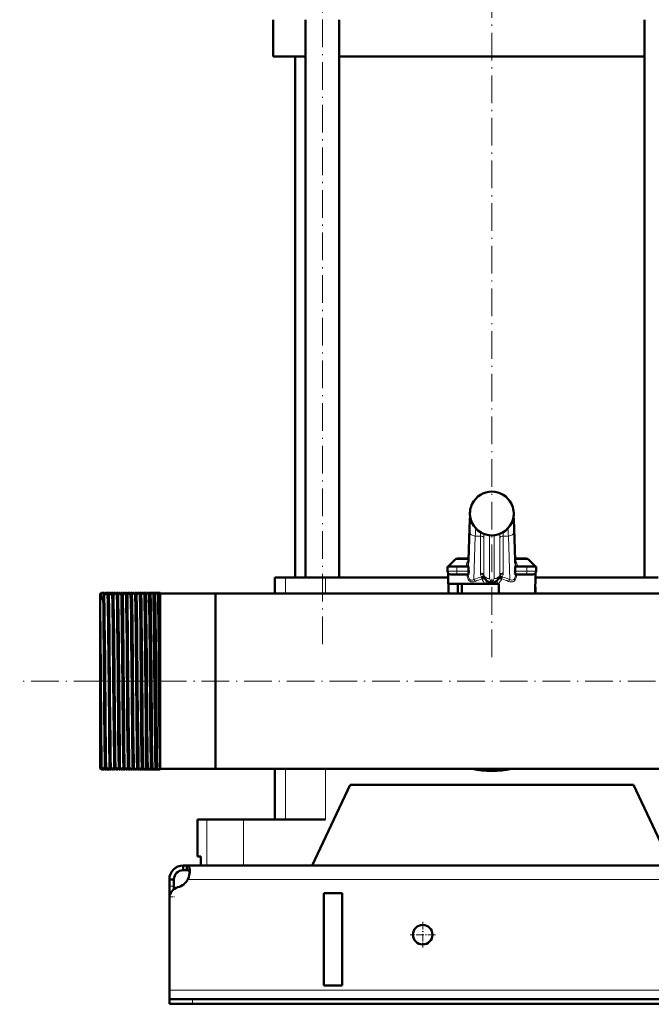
# Model space of a CAD drawing. Extents: x -1358 to 1757, y -1537 to 622.
# Tile 59 of 93: x -228 to 46, y -324 to 103. Entities that reach past the tile are written whole.
import ezdxf

# ---------------------------------------------------------------- set-up
doc = ezdxf.new("R2010")
doc.units = 0
doc.linetypes.add('DASHDOT', pattern=[18.5, 12, -3, 0.5, -3])

msp = doc.modelspace()

# ---------------------------------------------------------------- linework, layer by layer
at = {"color": 7, "linetype": 'DASHDOT', "lineweight": 18}
for p, q in [((-96.75, -167.83), (-96.75, 178.97)), ((-23.21, -173.58), (-23.21, 158.77)), ((491.79, -183.93), (-228.19, -183.93))]:
    msp.add_line(p, q, dxfattribs=at)
at = {"color": 7, "lineweight": 50}
for p, q in [((-118.21, 87.07), (-118.21, 103.07)), ((-104.05, -138.93), (-104.05, 103.07)), ((-89.45, -138.93), (-89.45, 103.07)), ((43.03, -138.93), (43.03, 103.07)), ((-104.05, 87.07), (-118.21, 87.07)), ((-108.56, -138.93), (-108.56, 87.07)), ((-23.21, 87.07), (-89.45, 87.07)), ((43.03, 87.07), (-23.21, 87.07)), ((-31.7, -106.93), (-31.7, -106.93)), ((-14.72, -106.93), (-14.71, -106.93)), ((-33.35, -131.49), (-32.93, -117.69)), ((-31.7, -115.45), (-31.7, -115.44)), ((-14.72, -115.44), (-14.72, -115.45)), ((-13.49, -117.69), (-13.07, -131.49)), ((-39.15, -131.12), (-42.21, -134.18)), ((-33.33, -130.68), (-38.09, -130.68)), ((-33.41, -132.71), (-33.35, -131.49)), ((-8.33, -130.68), (-13.09, -130.68)), ((-13.01, -132.71), (-13.07, -131.49)), ((-7.27, -131.12), (-4.21, -134.18)), ((-38.46, -134.18), (-42.46, -134.18)), ((-42.46, -136.18), (-42.46, -134.18)), ((-40.67, -134.18), (-42.21, -134.18)), ((-38.46, -134.18), (-33.39, -134.18)), ((-33.39, -134.18), (-33.39, -135.62)), ((-13.03, -134.18), (-7.96, -134.18)), ((-13.03, -135.62), (-13.03, -134.18)), ((-3.96, -134.18), (-7.96, -134.18)), ((-4.21, -134.18), (-5.17, -134.18)), ((-3.96, -136.18), (-3.96, -134.18)), ((-115.17, -138.93), (-117.46, -138.93)), ((-117.46, -138.93), (-117.46, -145.88)), ((-112.82, -138.93), (-115.17, -138.93)), ((-95.46, -138.93), (-112.82, -138.93)), ((-42.21, -138.93), (-95.46, -138.93)), ((-42.21, -141.68), (-42.21, -137.01)), ((-40.96, -137.68), (-38.46, -137.68)), ((-33.4, -137.68), (-38.46, -137.68)), ((-7.96, -137.68), (-13.02, -137.68)), ((-7.96, -137.68), (-5.46, -137.68)), ((-4.21, -141.68), (-4.21, -137.01)), ((49.04, -138.93), (-4.21, -138.93)), ((-25.99, -141.68), (-42.21, -141.68)), ((-41.97, -141.68), (-41.97, -145.88)), ((-37.91, -141.68), (-37.91, -145.88)), ((-36.21, -141.68), (-36.21, -145.88)), ((-25.99, -141.68), (-23.21, -141.68)), ((-23.21, -141.68), (-20.43, -141.68)), ((-20.21, -141.68), (-20.43, -141.68)), ((-20.21, -145.88), (-20.21, -141.68)), ((-4.45, -141.68), (-4.45, -145.88)), ((-4.21, -141.68), (-4.45, -141.68)), ((-4.21, -145.88), (-4.21, -143.68)), ((-193.21, -146.07), (-192.71, -145.57)), ((-193.21, -146.07), (-192.71, -145.57)), ((-193.21, -146.07), (-193.21, -148.07)), ((-192.71, -147.6), (-193.21, -148.07)), ((-193.21, -148.13), (-193.21, -148.07)), ((-193.21, -148.13), (-193.21, -150.87)), ((-192.56, -145.57), (-192.71, -145.57)), ((-192.71, -145.57), (-192.71, -147.6)), ((-191.56, -145.57), (-192.71, -145.57)), ((-192.71, -147.6), (-191.96, -147.59)), ((-190.56, -145.57), (-191.06, -145.57)), ((-189.56, -145.57), (-190.06, -145.57)), ((-188.56, -145.57), (-189.06, -145.57)), ((-187.56, -145.57), (-188.07, -145.57)), ((-186.55, -145.57), (-187.07, -145.57)), ((-185.55, -145.57), (-186.07, -145.57)), ((-184.55, -145.57), (-185.07, -145.57)), ((-183.54, -145.57), (-184.08, -145.57)), ((-182.54, -145.57), (-183.08, -145.57)), ((-181.53, -145.57), (-182.08, -145.57)), ((-180.53, -145.57), (-181.09, -145.57)), ((-179.52, -145.57), (-180.09, -145.57)), ((-178.52, -145.57), (-179.1, -145.57)), ((-177.51, -145.57), (-178.1, -145.57)), ((-176.5, -145.57), (-177.11, -145.57)), ((-175.49, -145.57), (-176.12, -145.57)), ((-174.49, -145.57), (-175.12, -145.57)), ((-174.48, -145.58), (-174.49, -145.57)), ((-174.13, -145.57), (-174.14, -145.58)), ((-173.48, -145.57), (-174.13, -145.57)), ((-173.47, -145.58), (-173.48, -145.57)), ((-173.14, -145.57), (-173.14, -145.58)), ((-172.47, -145.57), (-173.14, -145.57)), ((-172.46, -145.57), (-172.47, -145.57)), ((-172.15, -145.57), (-172.15, -145.58)), ((-171.46, -145.57), (-172.15, -145.57)), ((-171.45, -145.57), (-171.46, -145.57)), ((-171.16, -145.57), (-171.16, -145.57)), ((-170.45, -145.57), (-171.16, -145.57)), ((-170.44, -145.57), (-170.45, -145.57)), ((-170.17, -145.57), (-170.17, -145.57)), ((-169.44, -145.57), (-170.17, -145.57)), ((-169.43, -145.57), (-169.44, -145.57)), ((-169.18, -145.57), (-169.18, -145.57)), ((-168.42, -145.57), (-169.18, -145.57)), ((-168.42, -145.57), (-168.42, -145.57)), ((-168.19, -145.57), (-168.19, -145.57)), ((-167.21, -145.57), (-168.19, -145.57)), ((-167.21, -145.57), (-167.21, -217.59)), ((-143.21, -145.88), (-167.21, -145.88)), ((-143.21, -145.88), (-167.21, -145.88)), ((-143.21, -145.88), (-117.46, -145.88)), ((-143.21, -145.88), (-143.21, -217.32)), ((-143.21, -145.88), (-143.21, -183.93)), ((123.34, -145.88), (-143.21, -145.88)), ((-193.21, -150.87), (-193.21, -217.15)), ((-143.21, -183.93), (-143.21, -221.98)), ((-193.21, -217.15), (-193.21, -221.79)), ((-192.71, -218.31), (-192.72, -217.58)), ((-167.21, -217.59), (-167.21, -222.28)), ((-143.21, -217.32), (-143.21, -221.98)), ((-193.21, -221.79), (-192.71, -222.29)), ((-192.71, -218.31), (-192.71, -222.29)), ((-188.11, -221.97), (-188.12, -221.69)), ((-143.21, -221.98), (-167.21, -221.98)), ((416.79, -221.98), (-143.21, -221.98)), ((-117.46, -221.98), (-117.46, -243.93)), ((-192.56, -222.29), (-192.71, -222.29)), ((-191.56, -222.29), (-192.56, -222.29)), ((-190.56, -222.29), (-191.06, -222.29)), ((-189.56, -222.29), (-190.06, -222.29)), ((-188.56, -222.29), (-189.06, -222.29)), ((-187.56, -222.29), (-188.07, -222.29)), ((-186.55, -222.29), (-187.07, -222.29)), ((-185.55, -222.29), (-186.07, -222.29)), ((-184.55, -222.29), (-185.07, -222.29)), ((-183.54, -222.29), (-184.08, -222.29)), ((-182.54, -222.29), (-183.08, -222.29)), ((-181.53, -222.29), (-182.08, -222.29)), ((-180.53, -222.29), (-181.09, -222.29)), ((-179.52, -222.29), (-180.09, -222.29)), ((-178.52, -222.29), (-179.1, -222.29)), ((-177.51, -222.29), (-178.1, -222.29)), ((-176.5, -222.29), (-177.11, -222.29)), ((-175.49, -222.29), (-176.12, -222.29)), ((-174.49, -222.29), (-175.12, -222.29)), ((-174.48, -222.28), (-174.49, -222.29)), ((-174.13, -222.29), (-174.14, -222.28)), ((-173.48, -222.29), (-174.13, -222.29)), ((-173.47, -222.28), (-173.48, -222.29)), ((-173.14, -222.29), (-173.14, -222.28)), ((-172.47, -222.29), (-173.14, -222.29)), ((-172.46, -222.28), (-172.47, -222.29)), ((-172.15, -222.29), (-172.15, -222.28)), ((-171.46, -222.29), (-172.15, -222.29)), ((-171.45, -222.29), (-171.46, -222.29)), ((-171.16, -222.29), (-171.16, -222.29)), ((-170.45, -222.29), (-171.16, -222.29)), ((-170.44, -222.29), (-170.45, -222.29)), ((-170.17, -222.29), (-170.17, -222.29)), ((-169.44, -222.29), (-170.17, -222.29)), ((-169.43, -222.29), (-169.44, -222.29)), ((-169.18, -222.29), (-169.18, -222.29)), ((-168.42, -222.29), (-169.18, -222.29)), ((-168.42, -222.29), (-168.42, -222.29)), ((-168.19, -222.29), (-168.19, -222.29)), ((-167.21, -222.29), (-168.19, -222.29)), ((-167.21, -222.28), (-167.21, -222.28)), ((-101.21, -263.93), (-84.71, -228.93)), ((38.29, -228.93), (-84.71, -228.93)), ((38.29, -228.93), (54.79, -263.93)), ((-151.06, -243.93), (-147, -243.93)), ((-151.06, -259.93), (-151.06, -243.93)), ((-147, -243.93), (-130.96, -243.93)), ((-130.96, -243.93), (-95.46, -243.93)), ((-149.49, -259.93), (-151.06, -259.93)), ((-149.49, -259.93), (-149.49, -263.93)), ((-157.21, -263.93), (-157.21, -265.93)), ((-155.67, -263.93), (-157.21, -263.93)), ((-155.67, -263.93), (-155.67, -265.93)), ((429.26, -263.93), (-155.67, -263.93)), ((-147, -263.93), (-149.49, -263.93)), ((-130.96, -263.93), (-147, -263.93)), ((-101.21, -263.93), (-130.96, -263.93)), ((-155.67, -265.93), (-157.21, -265.93)), ((-163.21, -269.93), (-161.21, -269.93)), ((-163.21, -272.92), (-163.21, -269.93)), ((-163.21, -277.44), (-163.21, -272.92)), ((-161.21, -272.92), (-161.21, -269.93)), ((-161.21, -274.18), (-161.21, -272.92)), ((-163.21, -277.44), (-163.21, -278.17)), ((-96.21, -315.93), (-96.21, -275.93)), ((-88.21, -275.93), (-96.21, -275.93)), ((-88.21, -275.93), (-88.21, -315.93)), ((-163.21, -278.18), (-163.21, -317.93)), ((-88.21, -315.93), (-96.21, -315.93)), ((-163.21, -317.93), (-163.21, -321.93)), ((-163.21, -321.93), (-163.21, -323.93)), ((-163.21, -321.93), (-153.21, -321.93)), ((-163.21, -323.93), (-153.21, -323.93)), ((426.79, -321.93), (-153.21, -321.93)), ((-153.21, -323.93), (426.79, -323.93))]:
    msp.add_line(p, q, dxfattribs=at)
at = {"color": 7, "lineweight": 18}
for p, q in [((-31.7, -106.93), (-31.7, -106.93)), ((-14.72, -106.93), (-14.72, -106.93)), ((-33.39, -135.62), (-32.89, -119.18)), ((-32.93, -117.77), (-33.35, -131.57)), ((-32.93, -117.77), (-32.93, -117.69)), ((-14.72, -115.45), (-14.72, -115.44)), ((-13.53, -119.18), (-13.03, -135.62)), ((-13.07, -131.57), (-13.49, -117.77)), ((-30.39, -120.95), (-30.96, -139.78)), ((-28.18, -120.95), (-30.39, -120.95)), ((-28.18, -136.97), (-28.18, -120.95)), ((-26.69, -121.88), (-26.69, -137.9)), ((-24.21, -120.62), (-24.21, -139.45)), ((-22.21, -139.45), (-22.21, -120.62)), ((-19.73, -137.9), (-19.73, -121.88)), ((-16.03, -120.95), (-18.24, -120.95)), ((-18.24, -120.95), (-18.24, -136.97)), ((-15.46, -139.78), (-16.03, -120.95)), ((-33.34, -131.12), (-39.15, -131.12)), ((-7.27, -131.12), (-13.08, -131.12)), ((-38.46, -136.18), (-42.46, -136.18)), ((-38.46, -136.18), (-38.46, -134.18)), ((-38.46, -136.18), (-33.36, -136.18)), ((-38.46, -136.18), (-38.46, -137.68)), ((-33.46, -133.16), (-33.42, -134.18)), ((-13.06, -136.18), (-7.96, -136.18)), ((-13, -134.18), (-12.96, -133.16)), ((-7.96, -136.18), (-7.96, -134.18)), ((-3.96, -136.18), (-7.96, -136.18)), ((-7.96, -137.68), (-7.96, -136.18)), ((-112.82, -138.93), (-112.82, -145.88)), ((-95.46, -138.93), (-95.46, -145.88)), ((-27.76, -138.75), (-27.74, -138.74)), ((-27.49, -139.6), (-27.38, -139.55)), ((-18.93, -139.6), (-19.04, -139.55)), ((-18.68, -138.74), (-18.66, -138.75)), ((-4.21, -143.68), (-4.45, -143.68)), ((-112.82, -221.98), (-112.82, -243.93)), ((-95.46, -221.98), (-95.46, -243.93)), ((-147, -243.93), (-147, -263.93)), ((-130.96, -243.93), (-130.96, -263.93)), ((-163.21, -272.92), (-161.21, -272.92)), ((428.76, -269.93), (-155.18, -269.93)), ((-163.21, -277.44), (-163.15, -277.44)), ((436.79, -317.93), (-163.21, -317.93)), ((-153.21, -321.93), (-153.21, -323.93))]:
    msp.add_line(p, q, dxfattribs=at)
at = {"color": 7, "linetype": 'DASHDOT', "lineweight": 18, "ltscale": 0.156255}
msp.add_line((-32.73, -136.18), (-38.98, -136.18), dxfattribs=at)
at = {"color": 7, "linetype": 'DASHDOT', "lineweight": 18, "ltscale": 0.105015}
for p, q in [((-38.46, -138.03), (-38.46, -133.83)), ((-7.96, -138.03), (-7.96, -133.83))]:
    msp.add_line(p, q, dxfattribs=at)
at = {"color": 7, "linetype": 'DASHDOT', "lineweight": 18, "ltscale": 0.156298}
msp.add_line((-7.44, -136.18), (-13.69, -136.18), dxfattribs=at)
at = {"color": 7, "linetype": 'DASHDOT', "lineweight": 18, "ltscale": 0.074653}
msp.add_line((-190.47, -183.93), (-193.46, -183.93), dxfattribs=at)
at = {"color": 7, "linetype": 'DASHDOT', "lineweight": 18, "ltscale": 0.041239}
msp.add_line((-188.58, -183.93), (-190.23, -183.93), dxfattribs=at)
at = {"color": 7, "linetype": 'DASHDOT', "lineweight": 18, "ltscale": 0.041312}
msp.add_line((-186.58, -183.93), (-188.23, -183.93), dxfattribs=at)
at = {"color": 7, "linetype": 'DASHDOT', "lineweight": 18, "ltscale": 0.041474}
msp.add_line((-184.57, -183.93), (-186.23, -183.93), dxfattribs=at)
at = {"color": 7, "linetype": 'DASHDOT', "lineweight": 18, "ltscale": 0.041722}
msp.add_line((-182.56, -183.93), (-184.23, -183.93), dxfattribs=at)
at = {"color": 7, "linetype": 'DASHDOT', "lineweight": 18, "ltscale": 0.042158}
msp.add_line((-180.55, -183.93), (-182.23, -183.93), dxfattribs=at)
at = {"color": 7, "linetype": 'DASHDOT', "lineweight": 18, "ltscale": 0.042731}
msp.add_line((-178.53, -183.93), (-180.24, -183.93), dxfattribs=at)
at = {"color": 7, "linetype": 'DASHDOT', "lineweight": 18, "ltscale": 0.043431}
msp.add_line((-176.52, -183.93), (-178.26, -183.93), dxfattribs=at)
at = {"color": 7, "linetype": 'DASHDOT', "lineweight": 18, "ltscale": 0.044262}
msp.add_line((-174.5, -183.93), (-176.27, -183.93), dxfattribs=at)
at = {"color": 7, "linetype": 'DASHDOT', "lineweight": 18, "ltscale": 0.045233}
msp.add_line((-172.48, -183.93), (-174.29, -183.93), dxfattribs=at)
at = {"color": 7, "linetype": 'DASHDOT', "lineweight": 18, "ltscale": 0.046339}
msp.add_line((-170.45, -183.93), (-172.31, -183.93), dxfattribs=at)
at = {"color": 7, "linetype": 'DASHDOT', "lineweight": 18, "ltscale": 0.047599}
msp.add_line((-168.43, -183.93), (-170.33, -183.93), dxfattribs=at)
at = {"color": 7, "linetype": 'DASHDOT', "lineweight": 18, "ltscale": 0.06}
msp.add_line((-163.41, -277.44), (-161.01, -277.44), dxfattribs=at)
at = {"color": 7, "linetype": 'DASHDOT', "lineweight": 18, "ltscale": 0.27625}
for p, q in [((-53.21, -288.4), (-53.21, -299.45)), ((-47.68, -293.93), (-58.73, -293.93))]:
    msp.add_line(p, q, dxfattribs=at)
at = {"color": 7, "linetype": 'DASHDOT', "lineweight": 18, "ltscale": 0.060015}
msp.add_line((-153.21, -321.73), (-153.21, -324.13), dxfattribs=at)
at = {"color": 7, "lineweight": 50}
for points in [[(-32.93, -117.69), (-32.78, -113.96), (-32.66, -112.17)], [(-13.49, -117.69), (-13.64, -113.96), (-13.76, -112.17)], [(-33.36, -136.18), (-33.3, -136.65), (-33.26, -137.07), (-33.27, -137.4), (-33.34, -137.63), (-33.37, -137.67), (-33.39, -137.68), (-33.4, -137.68)], [(-13.02, -137.68), (-13.03, -137.68), (-13.06, -137.66), (-13.09, -137.61), (-13.14, -137.47), (-13.16, -137.18), (-13.14, -136.79), (-13.06, -136.18)], [(-27.74, -138.74), (-27.29, -138.68), (-26.87, -138.73), (-26.63, -138.84), (-26.45, -139.02), (-26.41, -139.11)], [(-27.38, -139.55), (-26.49, -139.16), (-26.41, -139.11), (-26.41, -139.11), (-26.41, -139.11), (-26.41, -139.11)], [(-18.68, -138.74), (-19.13, -138.68), (-19.55, -138.73), (-19.79, -138.84), (-19.96, -139.02), (-20.01, -139.11)], [(-19.04, -139.55), (-19.93, -139.15), (-20, -139.11), (-20.01, -139.11), (-20.01, -139.11), (-20.01, -139.11), (-20.01, -139.11)], [(-191.22, -217.59), (-191.31, -211.65), (-191.48, -194.36), (-191.65, -173.98), (-191.8, -157.56), (-191.87, -152.59), (-191.96, -147.59)], [(-191.5, -146.21), (-191.54, -145.64), (-191.56, -145.58), (-191.56, -145.57), (-191.56, -145.57), (-191.56, -145.57)], [(-190.72, -217.59), (-190.78, -213.41), (-190.9, -202.62), (-191.14, -174.51), (-191.3, -157.69), (-191.37, -152.68), (-191.48, -146.92), (-191.5, -146.21)], [(-191.06, -145.57), (-191.06, -145.57), (-191.07, -145.57), (-191.07, -145.58), (-191.07, -145.59), (-191.09, -145.75)], [(-191, -146.26), (-191.04, -145.65), (-191.06, -145.58), (-191.06, -145.57), (-191.06, -145.57), (-191.06, -145.57)], [(-190.52, -145.84), (-190.55, -145.6), (-190.55, -145.58), (-190.56, -145.57), (-190.56, -145.57), (-190.56, -145.57), (-190.56, -145.57)], [(-190.06, -145.57), (-190.06, -145.57), (-190.07, -145.57), (-190.07, -145.58), (-190.07, -145.59), (-190.09, -145.72)], [(-189.22, -217.59), (-189.29, -213.41), (-189.4, -202.62), (-189.54, -187.4), (-189.76, -161.68), (-189.91, -149.87), (-190, -146.29), (-190.04, -145.65), (-190.06, -145.58), (-190.06, -145.57), (-190.06, -145.57), (-190.06, -145.57)], [(-189.53, -145.72), (-189.55, -145.59), (-189.55, -145.58), (-189.56, -145.57), (-189.56, -145.57), (-189.56, -145.57)], [(-188.72, -217.59), (-188.82, -210.04), (-189.01, -190.17), (-189.22, -165.25), (-189.36, -152.74), (-189.46, -147.45), (-189.51, -146.04), (-189.53, -145.72)], [(-189.06, -145.57), (-189.07, -145.57), (-189.07, -145.57), (-189.07, -145.58), (-189.08, -145.59), (-189.1, -145.76)], [(-189.01, -146.23), (-189.04, -145.64), (-189.06, -145.58), (-189.06, -145.57), (-189.06, -145.57), (-189.06, -145.57)], [(-188.54, -145.67), (-188.55, -145.58), (-188.55, -145.57), (-188.56, -145.57), (-188.56, -145.57)], [(-188.07, -145.57), (-188.07, -145.57), (-188.07, -145.57), (-188.07, -145.58), (-188.09, -145.68)], [(-187.23, -217.59), (-187.36, -207.04), (-187.57, -183.36), (-187.76, -162.49), (-187.91, -150.21), (-188, -146.42), (-188.04, -145.67), (-188.06, -145.58), (-188.06, -145.57), (-188.06, -145.57), (-188.07, -145.57)], [(-187.53, -145.72), (-187.55, -145.59), (-187.55, -145.58), (-187.55, -145.57), (-187.55, -145.57), (-187.56, -145.57)], [(-186.71, -217.59), (-186.79, -212.37), (-186.93, -198.63), (-187.21, -166.03), (-187.31, -156.04), (-187.42, -149.15), (-187.47, -146.93), (-187.53, -145.72)], [(-187.07, -145.57), (-187.07, -145.57), (-187.07, -145.57), (-187.07, -145.58), (-187.09, -145.66)], [(-187.01, -146.19), (-187.05, -145.64), (-187.06, -145.58), (-187.06, -145.57), (-187.07, -145.57), (-187.07, -145.57)], [(-186.07, -145.57), (-186.07, -145.57), (-186.07, -145.57), (-186.08, -145.58), (-186.09, -145.64)], [(-185.23, -217.59), (-185.37, -206.18), (-185.6, -180.24), (-185.81, -157.42), (-185.92, -150.03), (-185.98, -147), (-186.02, -146.09), (-186.05, -145.63), (-186.06, -145.58), (-186.07, -145.57), (-186.07, -145.57), (-186.07, -145.57)], [(-184.71, -217.59), (-184.78, -212.9), (-184.9, -200.66), (-185.18, -168.57), (-185.31, -156.06), (-185.42, -148.9), (-185.5, -146.14), (-185.54, -145.61)], [(-185.02, -146.15), (-185.05, -145.64), (-185.07, -145.58), (-185.07, -145.57), (-185.07, -145.57), (-185.07, -145.57)], [(-183.24, -217.59), (-183.38, -206.2), (-183.55, -187.09), (-183.78, -160.86), (-183.93, -149.81), (-183.97, -147.88), (-184.04, -145.83), (-184.06, -145.6), (-184.07, -145.58), (-184.07, -145.57), (-184.07, -145.57), (-184.07, -145.57), (-184.08, -145.57)], [(-182.7, -217.59), (-182.76, -213.41), (-182.88, -202.62), (-183.11, -175.42), (-183.3, -156.22), (-183.43, -148.1), (-183.48, -146.36), (-183.51, -145.73), (-183.53, -145.59)], [(-183.03, -146.12), (-183.06, -145.63), (-183.07, -145.58), (-183.08, -145.57), (-183.08, -145.57), (-183.08, -145.57)], [(-182.49, -146.07), (-182.51, -145.68), (-182.53, -145.59)], [(-181.25, -217.59), (-181.32, -212.37), (-181.46, -198.64), (-181.73, -166.99), (-181.81, -159.09), (-181.93, -149.77), (-182.02, -146.25), (-182.06, -145.65), (-182.08, -145.58), (-182.08, -145.57), (-182.08, -145.57), (-182.08, -145.57)], [(-180.69, -217.59), (-180.8, -209.04), (-180.9, -198.69), (-181.18, -166.8), (-181.2, -164.35), (-181.37, -150.76), (-181.44, -147.25), (-181.5, -145.84), (-181.51, -145.64), (-181.52, -145.59)], [(-181.04, -146.08), (-181.07, -145.63), (-181.08, -145.58), (-181.08, -145.57), (-181.09, -145.57), (-181.09, -145.57)], [(-180.48, -146.03), (-180.51, -145.66), (-180.52, -145.58)], [(-179.26, -217.59), (-179.37, -209.04), (-179.56, -188.44), (-179.76, -165.13), (-179.85, -156.17), (-179.95, -149.24), (-180.02, -146.5), (-180.06, -145.8), (-180.08, -145.6), (-180.09, -145.58), (-180.09, -145.57), (-180.09, -145.57), (-180.09, -145.57), (-180.09, -145.57)], [(-178.68, -217.59), (-178.74, -213.41), (-178.86, -202.61), (-179.09, -175.13), (-179.23, -160.56), (-179.38, -149.37), (-179.45, -146.57), (-179.49, -145.83), (-179.51, -145.63), (-179.51, -145.58)], [(-179.05, -146.04), (-179.08, -145.62), (-179.09, -145.59), (-179.09, -145.58), (-179.09, -145.57), (-179.1, -145.57), (-179.1, -145.57)], [(-178.47, -145.99), (-178.5, -145.65), (-178.51, -145.58)], [(-177.27, -217.59), (-177.34, -212.37), (-177.48, -198.63), (-177.77, -165.3), (-177.93, -151.22), (-178, -147.5), (-178.07, -145.79), (-178.09, -145.59), (-178.1, -145.58), (-178.1, -145.57), (-178.1, -145.57), (-178.1, -145.57)], [(-176.66, -217.59), (-176.81, -206.2), (-176.97, -187.88), (-177.2, -162.43), (-177.34, -150.56), (-177.41, -147.59), (-177.47, -145.86), (-177.49, -145.63), (-177.5, -145.58)], [(-177.06, -146), (-177.09, -145.62), (-177.1, -145.59), (-177.1, -145.58), (-177.11, -145.57), (-177.11, -145.57), (-177.11, -145.57)], [(-176.46, -145.95), (-176.48, -145.64), (-176.5, -145.58)], [(-175.28, -217.59), (-175.42, -206.21), (-175.59, -187.87), (-175.81, -162.39), (-175.94, -151.19), (-176.01, -147.53), (-176.08, -145.79), (-176.1, -145.6), (-176.11, -145.58), (-176.11, -145.57), (-176.11, -145.57), (-176.11, -145.57), (-176.12, -145.57)], [(-174.65, -217.59), (-174.71, -213.41), (-174.83, -202.62), (-175.06, -175.62), (-175.25, -155.99), (-175.36, -149.08), (-175.41, -146.87), (-175.46, -145.76), (-175.48, -145.61), (-175.49, -145.58)], [(-175.08, -145.96), (-175.11, -145.61), (-175.12, -145.58), (-175.12, -145.58), (-175.12, -145.57), (-175.12, -145.57), (-175.12, -145.57)], [(-174.44, -145.91), (-174.47, -145.63), (-174.48, -145.59), (-174.48, -145.58)], [(-173.3, -217.59), (-173.36, -213.41), (-173.47, -202.62), (-173.71, -175.12), (-173.87, -157.94), (-174, -149.03), (-174.06, -146.68), (-174.09, -145.97), (-174.12, -145.62), (-174.12, -145.58), (-174.13, -145.58), (-174.13, -145.57), (-174.13, -145.57), (-174.13, -145.57)], [(-172.63, -217.59), (-172.69, -213.41), (-172.81, -202.61), (-173.05, -175.1), (-173.15, -164.15), (-173.26, -154.27), (-173.31, -150.39), (-173.4, -146.74), (-173.44, -145.83), (-173.46, -145.62), (-173.47, -145.58), (-173.47, -145.58)], [(-173.1, -145.92), (-173.13, -145.61), (-173.13, -145.58), (-173.13, -145.57), (-173.14, -145.57), (-173.14, -145.57), (-173.14, -145.57)], [(-172.43, -145.87), (-172.45, -145.62), (-172.46, -145.58), (-172.46, -145.57)], [(-171.32, -217.59), (-171.39, -212.37), (-171.53, -198.63), (-171.74, -174), (-171.89, -157.81), (-171.95, -152.67), (-172.05, -147.43), (-172.1, -146.03), (-172.13, -145.62), (-172.14, -145.59), (-172.14, -145.58), (-172.15, -145.57), (-172.15, -145.57), (-172.15, -145.57)], [(-170.61, -217.59), (-170.75, -206.19), (-170.98, -180.35), (-171.19, -158.13), (-171.32, -149.25), (-171.38, -146.67), (-171.41, -145.93), (-171.44, -145.63), (-171.45, -145.59), (-171.45, -145.57)], [(-171.12, -145.87), (-171.14, -145.6), (-171.15, -145.58), (-171.15, -145.57), (-171.16, -145.57), (-171.16, -145.57), (-171.16, -145.57)], [(-170.41, -145.82), (-170.43, -145.61), (-170.44, -145.58), (-170.44, -145.57)], [(-169.34, -217.59), (-169.4, -213.41), (-169.51, -202.62), (-169.74, -176.33), (-169.91, -157.91), (-170.03, -149.3), (-170.12, -146.1), (-170.15, -145.63), (-170.16, -145.58), (-170.16, -145.57), (-170.17, -145.57), (-170.17, -145.57)], [(-168.59, -217.59), (-168.7, -209.06), (-168.8, -198.48), (-169, -175.52), (-169.19, -156.57), (-169.25, -151.77), (-169.34, -147.4), (-169.38, -146.15), (-169.41, -145.65), (-169.43, -145.59), (-169.43, -145.57)], [(-169.14, -145.83), (-169.17, -145.6), (-169.17, -145.58), (-169.17, -145.57), (-169.18, -145.57), (-169.18, -145.57), (-169.18, -145.57)], [(-168.39, -145.77), (-168.41, -145.6), (-168.42, -145.58), (-168.42, -145.57)], [(-167.36, -217.59), (-167.47, -209.06), (-167.57, -198.5), (-167.77, -175.42), (-167.92, -158.49), (-168.01, -151.79), (-168.1, -147.12), (-168.16, -145.75), (-168.18, -145.59), (-168.18, -145.58), (-168.19, -145.57), (-168.19, -145.57), (-168.19, -145.57)], [(-192.72, -217.58), (-192.85, -206.14), (-193.03, -179.43), (-193.11, -164.9), (-193.21, -150.87)], [(-191.06, -222.29), (-191.06, -222.29), (-191.07, -222.29), (-191.07, -222.28), (-191.07, -222.27), (-191.09, -222.1), (-191.16, -220.61), (-191.22, -217.59)], [(-190.56, -222.29), (-190.56, -222.29), (-190.56, -222.29), (-190.57, -222.28), (-190.57, -222.27), (-190.59, -222.1), (-190.66, -220.61), (-190.72, -217.59)], [(-189.1, -222.01), (-189.14, -221.1), (-189.22, -217.59)], [(-188.56, -222.29), (-188.56, -222.29), (-188.56, -222.29), (-188.56, -222.28), (-188.58, -222.23), (-188.61, -221.74), (-188.65, -220.8), (-188.72, -217.59)], [(-187.1, -222.07), (-187.14, -221.42), (-187.23, -217.59)], [(-186.55, -222.29), (-186.55, -222.29), (-186.56, -222.29), (-186.56, -222.28), (-186.56, -222.27), (-186.59, -222.1), (-186.65, -220.61), (-186.71, -217.59)], [(-185.09, -222.24), (-185.12, -221.9), (-185.17, -220.34), (-185.23, -217.59)], [(-184.55, -222.29), (-184.55, -222.29), (-184.55, -222.29), (-184.55, -222.28), (-184.56, -222.23), (-184.6, -221.75), (-184.64, -220.8), (-184.71, -217.59)], [(-183.09, -222.26), (-183.11, -222.13), (-183.14, -221.56), (-183.24, -217.59)], [(-182.54, -222.29), (-182.54, -222.29), (-182.54, -222.29), (-182.54, -222.28), (-182.56, -222.23), (-182.59, -221.75), (-182.63, -220.8), (-182.7, -217.59)], [(-181.1, -222.27), (-181.11, -222.15), (-181.15, -221.6), (-181.18, -220.64), (-181.25, -217.59)], [(-180.53, -222.29), (-180.53, -222.29), (-180.53, -222.29), (-180.53, -222.28), (-180.55, -222.23), (-180.58, -221.75), (-180.62, -220.8), (-180.69, -217.59)], [(-179.11, -222.28), (-179.12, -222.22), (-179.14, -222), (-179.2, -220.46), (-179.26, -217.59)], [(-178.52, -222.29), (-178.52, -222.29), (-178.52, -222.29), (-178.52, -222.28), (-178.53, -222.27), (-178.53, -222.24), (-178.56, -221.86), (-178.63, -219.99), (-178.68, -217.59)], [(-177.12, -222.28), (-177.12, -222.25), (-177.14, -222.14), (-177.18, -221.4), (-177.27, -217.59)], [(-176.5, -222.29), (-176.5, -222.29), (-176.51, -222.29), (-176.51, -222.28), (-176.52, -222.23), (-176.56, -221.75), (-176.59, -220.8), (-176.66, -217.59)], [(-175.13, -222.28), (-175.14, -222.26), (-175.15, -222.18), (-175.18, -221.65), (-175.21, -220.69), (-175.28, -217.59)], [(-174.49, -222.29), (-174.49, -222.29), (-174.49, -222.29), (-174.49, -222.28), (-174.5, -222.23), (-174.54, -221.75), (-174.58, -220.8), (-174.65, -217.59)], [(-173.14, -222.28), (-173.15, -222.27), (-173.16, -222.19), (-173.2, -221.67), (-173.23, -220.71), (-173.3, -217.59)], [(-172.47, -222.29), (-172.47, -222.29), (-172.47, -222.29), (-172.47, -222.28), (-172.48, -222.27), (-172.5, -222.1), (-172.56, -220.61), (-172.63, -217.59)], [(-171.16, -222.29), (-171.17, -222.27), (-171.18, -222.2), (-171.21, -221.67), (-171.25, -220.71), (-171.32, -217.59)], [(-170.45, -222.29), (-170.45, -222.29), (-170.45, -222.29), (-170.45, -222.28), (-170.47, -222.23), (-170.5, -221.75), (-170.54, -220.8), (-170.61, -217.59)], [(-169.18, -222.29), (-169.19, -222.27), (-169.2, -222.2), (-169.23, -221.68), (-169.27, -220.72), (-169.34, -217.59)], [(-168.42, -222.29), (-168.43, -222.29), (-168.43, -222.29), (-168.43, -222.28), (-168.44, -222.23), (-168.48, -221.75), (-168.51, -220.8), (-168.59, -217.59)], [(-167.21, -222.28), (-167.22, -222.23), (-167.24, -222.01), (-167.3, -220.46), (-167.36, -217.59)], [(-192.56, -222.29), (-192.56, -222.29), (-192.57, -222.29), (-192.57, -222.28), (-192.57, -222.27), (-192.58, -222.24), (-192.61, -221.83), (-192.64, -221.02), (-192.71, -218.31)], [(-192.53, -222.11), (-192.55, -222.27), (-192.56, -222.28), (-192.56, -222.29), (-192.56, -222.29), (-192.56, -222.29)], [(-191.56, -222.29), (-191.56, -222.29), (-191.57, -222.29), (-191.57, -222.28), (-191.58, -222.21), (-191.62, -221.58)], [(-191.53, -222.14), (-191.55, -222.27), (-191.56, -222.28), (-191.56, -222.29), (-191.56, -222.29), (-191.56, -222.29)], [(-190.06, -222.29), (-190.07, -222.29), (-190.07, -222.29), (-190.07, -222.28), (-190.08, -222.22), (-190.12, -221.66)], [(-189.56, -222.29), (-189.56, -222.29), (-189.56, -222.29), (-189.57, -222.28), (-189.58, -222.21), (-189.62, -221.62)], [(-189.06, -222.29), (-189.07, -222.29), (-189.07, -222.29), (-189.07, -222.29), (-189.07, -222.28), (-189.08, -222.26), (-189.1, -222.01)], [(-188.07, -222.29), (-188.07, -222.29), (-188.07, -222.29), (-188.07, -222.29), (-188.07, -222.28), (-188.08, -222.25), (-188.11, -221.97)], [(-187.56, -222.29), (-187.56, -222.29), (-187.56, -222.29), (-187.56, -222.28), (-187.58, -222.22), (-187.61, -221.65)], [(-187.07, -222.29), (-187.07, -222.29), (-187.07, -222.29), (-187.07, -222.28), (-187.08, -222.26), (-187.1, -222.07)], [(-185.55, -222.29), (-185.55, -222.29), (-185.55, -222.29), (-185.56, -222.28), (-185.57, -222.22), (-185.61, -221.69)], [(-183.54, -222.29), (-183.54, -222.29), (-183.55, -222.29), (-183.55, -222.28), (-183.56, -222.23), (-183.6, -221.73)], [(-182.09, -222.27), (-182.11, -222.18), (-182.13, -221.8)], [(-181.53, -222.29), (-181.54, -222.29), (-181.54, -222.29), (-181.54, -222.28), (-181.55, -222.23), (-181.59, -221.76)], [(-180.1, -222.27), (-180.11, -222.19), (-180.14, -221.84)], [(-179.52, -222.29), (-179.52, -222.29), (-179.53, -222.29), (-179.53, -222.28), (-179.53, -222.27), (-179.54, -222.23), (-179.57, -221.8)], [(-178.11, -222.28), (-178.12, -222.21), (-178.15, -221.88)], [(-177.51, -222.29), (-177.51, -222.29), (-177.51, -222.29), (-177.52, -222.28), (-177.52, -222.27), (-177.53, -222.24), (-177.56, -221.84)], [(-176.12, -222.28), (-176.14, -222.22), (-176.16, -221.92)], [(-175.49, -222.29), (-175.5, -222.29), (-175.5, -222.29), (-175.5, -222.28), (-175.5, -222.28), (-175.51, -222.24), (-175.54, -221.88)], [(-174.14, -222.28), (-174.14, -222.27), (-174.15, -222.23), (-174.17, -221.96)], [(-173.48, -222.29), (-173.48, -222.29), (-173.48, -222.29), (-173.48, -222.28), (-173.49, -222.28), (-173.49, -222.25), (-173.52, -221.93)], [(-172.15, -222.28), (-172.16, -222.27), (-172.16, -222.24), (-172.19, -222)], [(-171.46, -222.29), (-171.46, -222.29), (-171.46, -222.29), (-171.46, -222.29), (-171.47, -222.28), (-171.47, -222.25), (-171.5, -221.97)], [(-170.17, -222.29), (-170.18, -222.28), (-170.18, -222.25), (-170.2, -222.05)], [(-169.44, -222.29), (-169.44, -222.29), (-169.44, -222.29), (-169.44, -222.29), (-169.44, -222.28), (-169.45, -222.26), (-169.47, -222.02)], [(-168.19, -222.29), (-168.2, -222.28), (-168.2, -222.26), (-168.22, -222.1)], [(-190.54, -222.16), (-190.55, -222.27), (-190.56, -222.28), (-190.56, -222.29), (-190.56, -222.29)], [(-189.54, -222.18), (-189.55, -222.28), (-189.56, -222.29), (-189.56, -222.29), (-189.56, -222.29)], [(-188.54, -222.2), (-188.55, -222.28), (-188.55, -222.29), (-188.56, -222.29), (-188.56, -222.29)], [(-187.54, -222.22), (-187.55, -222.28), (-187.55, -222.29), (-187.55, -222.29), (-187.56, -222.29)], [(-186.07, -222.29), (-186.07, -222.29), (-186.07, -222.29), (-186.08, -222.28), (-186.09, -222.22)], [(-154.33, -266.05), (-154.35, -265.6), (-154.4, -265.19), (-154.53, -264.72), (-154.73, -264.36), (-155, -264.1), (-155.31, -263.97), (-155.67, -263.93)], [(-154.38, -266.87), (-154.51, -266.49), (-154.74, -266.2), (-155.06, -266.02), (-155.47, -265.94), (-155.67, -265.93)], [(-155.18, -269.93), (-154.81, -268.94), (-154.55, -267.94), (-154.39, -266.96), (-154.33, -266.05)]]:
    msp.add_lwpolyline(points, dxfattribs=at)
at = {"color": 7, "lineweight": 18}
for points in [[(-32.65, -112.22), (-32.75, -113.56), (-32.85, -115.44), (-32.93, -117.77)], [(-32.89, -119.18), (-32.77, -116.18), (-32.7, -114.97), (-32.61, -113.91), (-32.56, -113.54), (-32.49, -113.23)], [(-13.93, -113.23), (-13.9, -113.31), (-13.85, -113.61), (-13.76, -114.39), (-13.68, -115.55), (-13.53, -119.18)], [(-13.49, -117.77), (-13.66, -113.69), (-13.77, -112.22)], [(-33.35, -131.57), (-33.4, -132.66), (-33.45, -133.13), (-33.46, -133.16)], [(-12.96, -133.16), (-12.99, -133.01), (-13.04, -132.22), (-13.07, -131.57)], [(-33.04, -140.37), (-33.31, -140.06), (-33.53, -139.7), (-33.74, -139.16), (-33.88, -138.58), (-33.96, -137.68)], [(-33.44, -137.68), (-33.42, -138.19), (-33.34, -138.68), (-33.2, -139.14), (-33, -139.54), (-32.73, -139.85), (-32.4, -140.04), (-32.03, -140.11), (-31.66, -140.07), (-31.28, -139.95), (-30.96, -139.78)], [(-30.5, -140.62), (-31.03, -140.81), (-31.43, -140.88), (-31.83, -140.89), (-32.35, -140.78), (-32.71, -140.61), (-33.04, -140.37)], [(-13.38, -140.37), (-13.71, -140.62), (-14.08, -140.79), (-14.6, -140.89), (-15, -140.88), (-15.4, -140.8), (-15.92, -140.62)], [(-15.46, -139.78), (-15.08, -139.97), (-14.7, -140.08), (-14.32, -140.11), (-13.97, -140.02), (-13.65, -139.81), (-13.39, -139.5), (-13.2, -139.11), (-13.07, -138.65), (-13, -138.16), (-12.97, -137.68)], [(-12.45, -137.68), (-12.54, -138.58), (-12.63, -139.02), (-12.77, -139.44), (-13.04, -139.95), (-13.38, -140.37)]]:
    msp.add_lwpolyline(points, dxfattribs=at)
at = {"color": 7, "lineweight": 50}
msp.add_circle((-53.21, -293.93), 4.25, dxfattribs=at)
at = {"color": 7, "lineweight": 18}
for centre, radius, start, end in [((-23.21, -111.2), 9.5, 89.9745, 153.3096), ((-23.2, -111.2), 9.5, 26.6904, 90.0255), ((-23.2, -111.18), 9.51, 153.4268, 179.9921), ((-23.22, -111.18), 9.51, 0.0071, 26.5738), ((-23.2, -111.18), 9.5, 179.9967, 187.3964), ((-23.2, -111.18), 9.5, 187.3855, 206.6475), ((-23.21, -111.18), 9.5, 333.3501, 346.7092), ((-23.23, -111.18), 9.52, 346.7199, 359.9981), ((-23.22, -111.18), 9.49, 206.709, 246.2678), ((72.13, -124.16), 102.56, 176.3207, 178.2049), ((17.27, -120.74), 45.45, 178.1642, 180.2627), ((-23.2, -111.18), 9.49, 293.7322, 333.291), ((-63.75, -120.74), 45.51, 359.7351, 1.8306), ((-118.54, -124.16), 102.56, 1.7951, 3.6793), ((-23.21, -111.16), 9.51, 246.2584, 293.7443), ((31.42, -121.64), 58.11, 178.4091, 180.2392), ((-77.74, -121.64), 58.01, 359.7594, 1.5927), ((-30.29, -134.21), 4.04, 139.2241, 175.1952), ((-16.12, -134.2), 4.03, 12.1627, 40.8096), ((-30.36, -134.21), 3.97, 174.9987, 179.4953), ((-31.11, -133.03), 2.35, 166.1731, 178.0673), ((-31.23, -133.03), 2.23, 177.8674, 183.4004), ((-15.31, -133.03), 2.35, 1.9474, 13.8198), ((-15.19, -133.03), 2.23, 356.5997, 2.1326), ((-17.28, -134.38), 5.21, 5.6657, 11.4075), ((-16.06, -134.21), 3.97, 0.5047, 5.0013), ((-23.21, -158.44), 20.21, 103.0222, 112.5684), ((-23.14, -157.28), 18.21, 103.8308, 113.8572), ((-25.18, -136.97), 3, 180.0066, 190.2056), ((-23.21, -136.62), 5, 190.186, 205.1032), ((-22.84, -137.83), 4.97, 200.7387, 230.6703), ((-24.44, -137.9), 2.25, 180.0051, 190.202), ((-23.21, -139.45), 1, 180.0017, 359.9982), ((-23.58, -137.83), 4.97, 309.3297, 339.2613), ((-21.98, -137.9), 2.25, 349.798, 359.9949), ((-23.28, -157.28), 18.21, 66.1428, 76.1692), ((-23.21, -136.62), 5, 334.8968, 349.814), ((-23.21, -158.44), 20.21, 67.4316, 76.9777), ((-21.24, -136.97), 3, 349.7944, 359.9934)]:
    msp.add_arc(centre, radius, start, end, dxfattribs=at)
at = {"color": 7, "lineweight": 50}
for centre, radius, start, end in [((-23.21, -111.19), 9.5, 89.9814, 153.3195), ((-23.21, -111.19), 9.5, 26.6805, 90.0186), ((-23.2, -111.18), 9.51, 153.4263, 187.387), ((-23.22, -111.18), 9.51, 346.7141, 26.5742), ((-23.21, -111.18), 9.5, 187.3848, 206.6486), ((-23.21, -111.18), 9.5, 333.349, 346.7103), ((-23.21, -111.17), 9.5, 206.718, 270.012), ((-23.21, -111.17), 9.5, 269.9881, 333.282), ((-38.09, -132.18), 1.5, 90, 135.0001), ((-8.33, -132.18), 1.5, 44.9999, 90), ((-40.96, -136.18), 1.5, 180, 270), ((-28.45, -135.62), 4.94, 179.9847, 186.4874), ((-17.97, -135.62), 4.94, 353.5126, 0.0153), ((-5.46, -136.18), 1.5, 270, 360), ((-23.21, -137.68), 3.5, 190.1821, 349.8179), ((-5.21, -143.68), 1, 0, 40.389), ((-190.82, -145.55), 0.741, 193.7926, 276.4868), ((-191.79, -145.58), 0.715, 312.764, 348.1768), ((-190.81, -145.55), 0.736, 275.8764, 347.5793), ((-189.84, -145.54), 0.718, 192.8029, 229.3506), ((-206.66, -146.91), 16.18, 2.4613, 3.7918), ((-188.82, -145.51), 0.74, 192.9547, 276.5491), ((-189.78, -145.55), 0.71, 312.5672, 348.2098), ((-188.81, -145.52), 0.736, 275.8398, 347.6349), ((-187.84, -145.51), 0.714, 192.0461, 229.4231), ((-197.48, -146.51), 8.98, 2.078, 5.3684), ((-186.82, -145.48), 0.739, 192.7961, 276.5815), ((-187.78, -145.51), 0.71, 312.5076, 348.2787), ((-186.81, -145.48), 0.735, 275.795, 347.7388), ((-186.62, -145.62), 0.082, 357.811, 34.9422), ((-192.84, -146.34), 6.34, 1.7114, 6.4962), ((-185.84, -145.48), 0.711, 191.7409, 229.4958), ((-185.6, -145.61), 0.0594, 358.211, 38.8227), ((-184.82, -145.44), 0.739, 193.0092, 276.5583), ((-185.78, -145.48), 0.709, 312.5015, 348.2548), ((-185, -145.62), 0.083, 145.3603, 182.1708), ((-184.81, -145.45), 0.736, 275.8703, 347.1847), ((-184.58, -145.6), 0.043, 358.8632, 43.1437), ((-189.44, -146.23), 4.95, 1.4319, 7.3637), ((-183.83, -145.44), 0.72, 193.2312, 229.297), ((-184.03, -145.61), 0.0578, 141.0277, 181.7185), ((-183.56, -145.59), 0.0325, 359.776, 47.21), ((-182.82, -145.41), 0.741, 194.6957, 276.4691), ((-183.79, -145.44), 0.717, 312.7007, 346.8623), ((-183.05, -145.6), 0.0425, 136.9669, 181.0549), ((-182.81, -145.41), 0.739, 275.9709, 345.4042), ((-182.55, -145.59), 0.0258, 0.8269, 50.7859), ((-181.83, -145.4), 0.726, 195.3894, 229.165), ((-182.06, -145.59), 0.0326, 133.1204, 180.2333), ((-181.55, -145.59), 0.021, 2.1088, 54.178), ((-180.81, -145.37), 0.742, 196.9421, 276.4161), ((-181.8, -145.4), 0.724, 312.8359, 344.6758), ((-181.07, -145.59), 0.0257, 129.5284, 179.1273), ((-180.81, -145.37), 0.74, 276.0369, 343.1466), ((-180.54, -145.59), 0.0176, 3.4487, 57.309), ((-179.82, -145.36), 0.731, 197.8896, 229.0747), ((-180.08, -145.59), 0.0209, 126.1367, 177.8846), ((-179.53, -145.58), 0.0149, 5.0117, 60.2973), ((-178.81, -145.33), 0.743, 199.4567, 276.3697), ((-179.8, -145.36), 0.729, 312.8818, 342.1634), ((-179.09, -145.58), 0.0174, 123.0239, 176.5543), ((-178.81, -145.34), 0.742, 276.0946, 340.6124), ((-178.52, -145.58), 0.0128, 6.7248, 62.9808), ((-177.82, -145.32), 0.735, 200.5612, 229.0082), ((-178.1, -145.58), 0.0147, 120.0619, 174.9565), ((-177.51, -145.58), 0.0112, 8.5235, 65.5191), ((-176.81, -145.3), 0.744, 202.1282, 276.3283), ((-177.8, -145.32), 0.733, 312.9277, 339.4963), ((-177.1, -145.58), 0.0126, 117.3216, 173.2845), ((-176.81, -145.3), 0.743, 276.1224, 337.9447), ((-176.51, -145.58), 0.00999, 10.2858, 67.8569), ((-175.82, -145.29), 0.738, 203.3415, 228.9754), ((-176.11, -145.58), 0.011, 114.7941, 171.5076), ((-175.5, -145.58), 0.0093, 14.074, 69.5289), ((-174.81, -145.26), 0.745, 204.9095, 276.3123), ((-175.8, -145.29), 0.734, 312.9966, 336.7326), ((-175.12, -145.58), 0.00979, 112.508, 169.6799), ((-174.81, -145.26), 0.744, 276.1468, 335.1485), ((-173.82, -145.25), 0.738, 206.1853, 228.9894), ((-172.81, -145.23), 0.745, 207.8054, 276.2989), ((-173.81, -145.25), 0.737, 313.0443, 333.8365), ((-172.81, -145.23), 0.744, 276.1749, 332.2471), ((-171.82, -145.21), 0.741, 209.1834, 228.9489), ((-170.81, -145.19), 0.746, 210.7975, 276.2803), ((-171.81, -145.21), 0.74, 313.0563, 330.8468), ((-170.81, -145.19), 0.745, 276.184, 329.2447), ((-169.82, -145.18), 0.741, 212.2469, 228.9456), ((-168.81, -145.16), 0.746, 213.9092, 276.2707), ((-169.81, -145.18), 0.739, 313.0063, 327.785), ((-168.81, -145.16), 0.745, 276.194, 326.1317), ((-167.81, -145.14), 0.745, 215.4613, 228.943), ((-191.82, -222.29), 0.738, 89.6735, 167.5288), ((-191.81, -222.3), 0.74, 14.4718, 90.2259), ((-190.84, -222.3), 0.715, 130.5935, 168.1987), ((-189.82, -222.33), 0.738, 89.6463, 167.5285), ((-190.79, -222.3), 0.719, 13.3976, 47.1968), ((-189.81, -222.33), 0.739, 13.3449, 90.3042), ((-188.84, -222.33), 0.713, 130.5526, 168.2013), ((-187.82, -222.36), 0.737, 89.6107, 167.6334), ((-188.79, -222.33), 0.714, 12.4437, 47.3018), ((-187.81, -222.36), 0.737, 12.6076, 90.3717), ((-186.84, -222.37), 0.713, 130.5439, 168.2142), ((-185.82, -222.4), 0.737, 89.5896, 167.6468), ((-186.78, -222.37), 0.709, 11.6919, 47.4757), ((-179.11, -221.48), 7.02, 181.9802, 186.0143), ((-185.81, -222.4), 0.737, 12.4069, 90.3818), ((-184.84, -222.4), 0.717, 130.6858, 167.5587), ((-183.82, -222.43), 0.739, 89.7163, 166.2941), ((-184.79, -222.4), 0.714, 12.305, 47.354), ((-178.93, -221.61), 5.2, 181.6457, 187.0403), ((-183.81, -222.43), 0.739, 13.6408, 90.3129), ((-182.83, -222.44), 0.724, 130.8272, 165.7548), ((-181.82, -222.47), 0.741, 89.7901, 164.2531), ((-182.79, -222.44), 0.721, 14.1936, 47.1973), ((-181.81, -222.47), 0.741, 15.7257, 90.2152), ((-180.83, -222.48), 0.727, 130.8424, 163.4321), ((-179.82, -222.51), 0.742, 89.8388, 161.8523), ((-180.8, -222.48), 0.726, 16.5383, 47.1313), ((-179.81, -222.51), 0.742, 18.1464, 90.1531), ((-178.82, -222.52), 0.732, 130.9804, 160.8198), ((-177.81, -222.54), 0.743, 89.8763, 159.2577), ((-178.8, -222.52), 0.73, 19.1398, 47.0324), ((-177.81, -222.54), 0.743, 20.7396, 90.114), ((-176.82, -222.56), 0.735, 130.9734, 158.0849), ((-175.81, -222.58), 0.744, 89.9103, 156.5195), ((-176.8, -222.55), 0.733, 21.8654, 46.9647), ((-175.81, -222.58), 0.744, 23.458, 90.0994), ((-174.82, -222.59), 0.737, 131.0075, 155.2482), ((-173.81, -222.61), 0.744, 89.9232, 153.6793), ((-174.81, -222.59), 0.736, 24.7059, 46.9896), ((-173.81, -222.61), 0.745, 26.3137, 90.0665), ((-172.82, -222.63), 0.74, 131.039, 152.3082), ((-171.81, -222.65), 0.745, 89.9417, 150.7295), ((-172.81, -222.63), 0.737, 27.6327, 46.917), ((-171.81, -222.65), 0.745, 29.2571, 90.053), ((-170.82, -222.66), 0.74, 131.088, 149.3016), ((-169.81, -222.68), 0.745, 89.9583, 147.6764), ((-170.81, -222.66), 0.74, 30.6756, 46.9369), ((-169.81, -222.68), 0.745, 32.3111, 90.0443), ((-168.82, -222.7), 0.742, 131.117, 146.1649), ((-167.81, -222.72), 0.746, 89.9634, 144.5043), ((-167.81, -222.72), 0.746, 35.9872, 90.0304), ((-23.21, -183.93), 39, 257.3288, 282.6712), ((-23.21, -183.93), 39, 257.3286, 282.6714), ((-186.62, -222.24), 0.082, 325.0578, 2.189), ((-185.6, -222.25), 0.0594, 321.1773, 1.789), ((-185, -222.24), 0.083, 177.8292, 214.6397), ((-184.58, -222.26), 0.043, 316.8563, 1.1368), ((-184.03, -222.25), 0.0578, 178.2815, 218.9723), ((-183.56, -222.27), 0.0325, 312.79, 0.224), ((-183.05, -222.26), 0.0425, 178.9451, 223.0331), ((-182.55, -222.27), 0.0258, 309.2141, 359.1731), ((-182.06, -222.27), 0.0326, 179.7667, 226.8796), ((-181.55, -222.27), 0.021, 305.822, 357.8912), ((-181.07, -222.27), 0.0257, 180.8727, 230.4716), ((-180.54, -222.27), 0.0176, 302.691, 356.5513), ((-180.08, -222.27), 0.0209, 182.1154, 233.8633), ((-179.53, -222.28), 0.0149, 299.7027, 354.9883), ((-179.09, -222.27), 0.0174, 183.4457, 236.9761), ((-178.52, -222.28), 0.0128, 297.0192, 353.2752), ((-178.1, -222.28), 0.0147, 185.0435, 239.9381), ((-177.51, -222.28), 0.0112, 294.4809, 351.4765), ((-177.1, -222.28), 0.0126, 186.7155, 242.6784), ((-176.51, -222.28), 0.00999, 292.1431, 349.7142), ((-176.11, -222.28), 0.011, 188.4924, 245.2059), ((-175.5, -222.28), 0.0093, 290.4711, 345.926), ((-175.12, -222.28), 0.00979, 190.3201, 247.492), ((-168.81, -222.7), 0.74, 33.7931, 46.9542), ((-157.21, -269.93), 6, 90, 180), ((-157.21, -269.93), 4, 90, 180), ((-158.21, -278.18), 5, 105.0849, 180), ((-161.33, -266.59), 7, 285.0849, 331.513)]:
    msp.add_arc(centre, radius, start, end, dxfattribs=at)
at = {"color": 7, "lineweight": 18}
for centre, major_axis, ratio, start_param, end_param in [((-29.94, -113.18), (0, 2.5), 0.999534, 1.69169, 2.025879), ((-16.47, -113.18), (0, 2.5), 0.999534, 4.256781, 4.590864), ((-30.39, -119.18), (2.5, -0.08), 0.706942, 3.184784, 4.733985), ((-16.03, -119.18), (2.5, 0.08), 0.706942, 4.690793, 6.239994), ((-15.99, -117.77), (-2.5, -0.08), 0.706942, 3.098401, 3.141719), ((-28.18, -122.01), (1.5, 0), 0.707107, 0.125328, 1.570796), ((-18.24, -122.01), (1.5, 0), 0.707107, 1.570796, 3.016265), ((-30.85, -131.57), (-2.5, 0.08), 0.706942, 6.282611, 6.326377), ((-15.57, -131.57), (-2.5, -0.08), 0.706942, 3.098401, 3.141593), ((-34.95, -132.81), (1.5, -0.08), 0.768176, 5.190194, 6.235676), ((-34.96, -133.16), (1.5, 0.06), 0.783049, 5.18754, 6.234065), ((-30.97, -133.18), (0, 2.5), 0.999534, 1.336579, 1.477634), ((-15.45, -133.18), (0, 2.5), 0.999534, 4.805551, 4.946606), ((-11.47, -132.81), (1.5, 0.08), 0.768176, 3.189102, 4.234584), ((-11.46, -133.16), (1.5, -0.06), 0.783049, 3.190713, 4.237238), ((-30.96, -140.62), (0.46, -1.11), 0.358337, 1.422935, 2.282264), ((-28.18, -138.03), (1.5, 0), 0.707107, 0.125328, 1.570796), ((-28.13, -138.56), (1.48, 0.27), 0.701472, 0, 1.445468), ((-27.76, -139.6), (0.27, -1.17), 0.219779, 1.52002, 2.330806), ((-27.74, -139.59), (0.37, -1.14), 0.29419, 1.509689, 2.308749), ((-24.21, -137.68), (2.5, 0), 0.707107, 3.26692, 4.712389), ((-26.21, -141.68), (-0.9, -1.2), 0.117527, 1.658714, 3.141593), ((-22.21, -137.68), (-2.5, 0), 0.707107, 1.570796, 3.016265), ((-20.21, -141.68), (0.9, -1.2), 0.117527, 3.141593, 4.624471), ((-18.29, -138.56), (1.48, -0.27), 0.701472, 1.696124, 3.141593), ((-18.24, -138.03), (-1.5, 0), 0.707107, 4.712389, 6.157857), ((-18.68, -139.59), (-0.37, -1.14), 0.29419, 3.974436, 4.773496), ((-18.66, -139.6), (-0.27, -1.17), 0.219779, 3.952379, 4.763165), ((-15.46, -140.62), (-0.46, -1.11), 0.358337, 4.000921, 4.86025)]:
    msp.add_ellipse(centre, major_axis=major_axis, ratio=ratio, start_param=start_param, end_param=end_param, dxfattribs=at)
at = {"color": 7, "lineweight": 50}
msp.add_ellipse((-192.71, -147.6), major_axis=(-0.75, -0.019), ratio=0.947222, start_param=0.816517, end_param=3.117072, dxfattribs=at)

doc.saveas('drawing.dxf')
